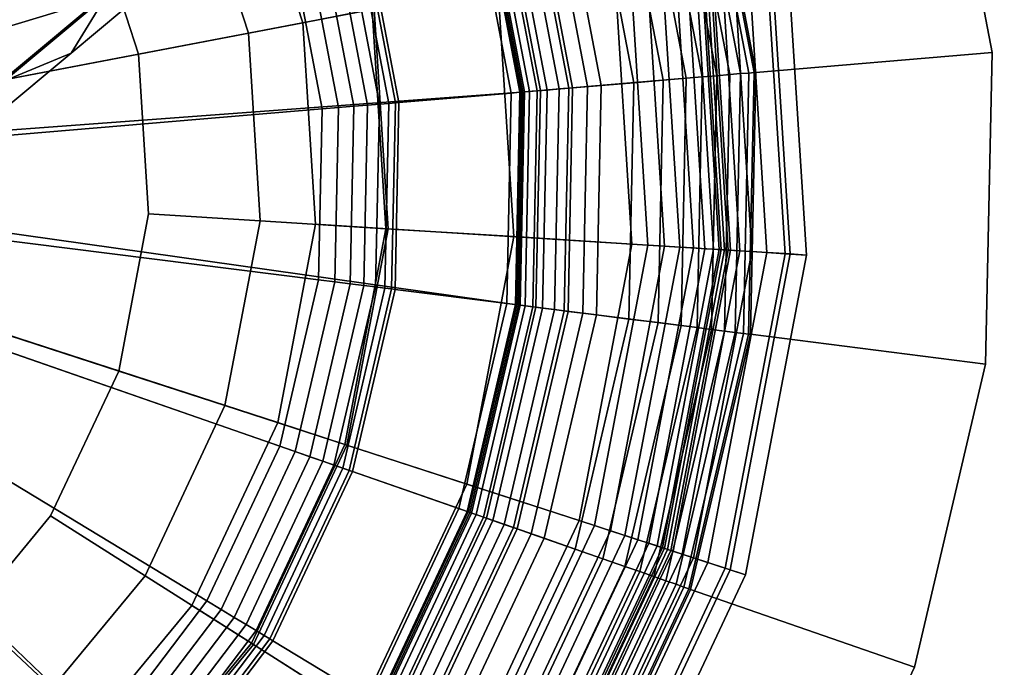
# Model space of a CAD drawing. Extents: x -43.1 to 43.1, y -41.3 to 41.3.
# Tile 72 of 256: x -26 to -25.074, y -20.969 to -20.36. Entities that reach past the tile are written whole.
import ezdxf

# ---------------------------------------------------------------- set-up
doc = ezdxf.new("R2010")
doc.units = 0
for name, color, linetype in [('CABLE.1', 18, 'CONTINUOUS'), ('LAMP', 7, 'CONTINUOUS'), ('LAMP_SUPPORT', 18, 'CONTINUOUS'), ('METAL_BASE', 254, 'CONTINUOUS')]:
    doc.layers.add(name, color=color, linetype=linetype)

msp = doc.modelspace()

# ---------------------------------------------------------------- linework, layer by layer
at = {"layer": 'CABLE.1'}
for points in [[(-25.65, -20.0404, 14.0181), (-25.711, -19.9905, 14.0022), (-26.1502, -20.3572, 14.6518), (-26.0868, -20.4051, 14.6641)], [(-25.5033, -19.9891, 14.1747), (-25.5301, -20.0396, 14.1177), (-25.9515, -20.3914, 14.741), (-25.9159, -20.3335, 14.785)], [(-25.5838, -20.0584, 14.0604), (-25.65, -20.0404, 14.0181), (-26.0868, -20.4051, 14.6641), (-26.0141, -20.4176, 14.6967)], [(-25.5301, -20.0396, 14.1177), (-25.5838, -20.0584, 14.0604), (-26.0141, -20.4176, 14.6967), (-25.9515, -20.3914, 14.741)], [(-26.0174, -20.1411, 14.816), (-25.9539, -20.189, 14.8283), (-26.2186, -20.4096, 15.4965), (-26.2842, -20.3635, 15.4895)], [(-25.9539, -20.189, 14.8283), (-25.9168, -20.2594, 14.8169), (-26.1835, -20.4817, 15.4901), (-26.2186, -20.4096, 15.4965)], [(-25.9168, -20.2594, 14.8169), (-25.9159, -20.3335, 14.785), (-26.1881, -20.5604, 15.472), (-26.1835, -20.4817, 15.4901)], [(-25.9159, -20.3335, 14.785), (-25.9515, -20.3914, 14.741), (-26.2313, -20.6246, 15.4472), (-26.1881, -20.5604, 15.472)], [(-25.9515, -20.3914, 14.741), (-26.0141, -20.4176, 14.6967), (-26.3015, -20.6571, 15.4221), (-26.2313, -20.6246, 15.4472)]]:
    msp.add_3dface(points, dxfattribs=at)
at = {"layer": 'LAMP'}
for points in [[(-26.0325, -19.892, 22.1433), (-26.1989, -19.8006, 22.1433), (-26.4775, -20.5049, 22.1433), (-25.894, -20.0219, 22.1433)], [(-25.7923, -20.1822, 22.1433), (-25.894, -20.0219, 22.1433), (-26.4775, -20.5049, 22.1433), (-25.7335, -20.3628, 22.1433)], [(-25.9345, -20.2492, 25.2735), (-25.888, -20.3923, 25.2735), (-26.4775, -20.5049, 25.2735), (-26.0152, -20.1222, 25.2735)], [(-25.7322, -20.1539, 25.1939), (-25.6683, -20.3503, 25.1939), (-25.7847, -20.3725, 25.2522), (-25.8394, -20.2044, 25.2522)], [(-25.7923, -20.1822, 22.1433), (-25.7335, -20.3628, 22.1433), (-25.6662, -20.3499, 22.6428), (-25.7302, -20.153, 22.6428)], [(-25.8394, -20.2044, 25.2522), (-25.7847, -20.3725, 25.2522), (-25.888, -20.3923, 25.2735), (-25.9345, -20.2492, 25.2735)], [(-25.2987, -20.2797, 24.3843), (-25.2797, -20.5799, 24.3843), (-25.2597, -20.5812, 24.6401), (-25.279, -20.2759, 24.6401)], [(-25.279, -20.2759, 24.6401), (-25.2597, -20.5812, 24.6401), (-25.2749, -20.5802, 24.7579), (-25.294, -20.2788, 24.7579)], [(-25.294, -20.2788, 24.7579), (-25.2749, -20.5802, 24.7579), (-25.3334, -20.5765, 24.8806), (-25.3515, -20.2898, 24.8806)], [(-25.3295, -20.2856, 23.7996), (-25.311, -20.578, 23.7996), (-25.2968, -20.5788, 24.0998), (-25.3155, -20.2829, 24.0998)], [(-25.3155, -20.2829, 24.0998), (-25.2968, -20.5788, 24.0998), (-25.2797, -20.5799, 24.3843), (-25.2987, -20.2797, 24.3843)], [(-25.3515, -20.2898, 24.8806), (-25.3334, -20.5765, 24.8806), (-25.4239, -20.5709, 24.9998), (-25.4406, -20.3068, 24.9998)], [(-25.3836, -20.2959, 22.6486), (-25.366, -20.5745, 22.6486), (-25.3553, -20.5752, 22.6586), (-25.3731, -20.2939, 22.6586)], [(-25.3731, -20.2939, 22.6586), (-25.3553, -20.5752, 22.6586), (-25.3471, -20.5757, 22.6707), (-25.365, -20.2923, 22.6707)], [(-25.365, -20.2923, 22.6707), (-25.3471, -20.5757, 22.6707), (-25.3418, -20.576, 22.6845), (-25.3598, -20.2914, 22.6845)], [(-25.3598, -20.2914, 22.6845), (-25.3418, -20.576, 22.6845), (-25.3399, -20.5761, 22.6997), (-25.3579, -20.291, 22.6997)], [(-25.3579, -20.291, 22.6997), (-25.3399, -20.5761, 22.6997), (-25.3368, -20.5763, 22.9337), (-25.3549, -20.2904, 22.9337)], [(-25.3549, -20.2904, 22.9337), (-25.3368, -20.5763, 22.9337), (-25.331, -20.5767, 23.2036), (-25.3492, -20.2893, 23.2036)], [(-25.3492, -20.2893, 23.2036), (-25.331, -20.5767, 23.2036), (-25.3224, -20.5772, 23.4966), (-25.3407, -20.2877, 23.4966)], [(-25.3407, -20.2877, 23.4966), (-25.3224, -20.5772, 23.4966), (-25.311, -20.578, 23.7996), (-25.3295, -20.2856, 23.7996)], [(-25.6662, -20.3499, 22.6428), (-25.6531, -20.5565, 22.6428), (-25.4088, -20.5718, 22.6352), (-25.4257, -20.3039, 22.6352)], [(-25.4257, -20.3039, 22.6352), (-25.4088, -20.5718, 22.6352), (-25.3932, -20.5728, 22.6365), (-25.4103, -20.301, 22.6365)], [(-25.4103, -20.301, 22.6365), (-25.3932, -20.5728, 22.6365), (-25.3788, -20.5737, 22.6411), (-25.3962, -20.2983, 22.6411)], [(-25.3962, -20.2983, 22.6411), (-25.3788, -20.5737, 22.6411), (-25.366, -20.5745, 22.6486), (-25.3836, -20.2959, 22.6486)], [(-25.4406, -20.3068, 24.9998), (-25.4239, -20.5709, 24.9998), (-25.535, -20.5639, 25.107), (-25.5499, -20.3277, 25.107)], [(-25.5499, -20.3277, 25.107), (-25.535, -20.5639, 25.107), (-25.6553, -20.5564, 25.1939), (-25.6683, -20.3503, 25.1939)], [(-25.7335, -20.3628, 22.1433), (-25.7216, -20.5522, 22.1433), (-25.6531, -20.5565, 22.6428), (-25.6662, -20.3499, 22.6428)], [(-25.6683, -20.3503, 25.1939), (-25.6553, -20.5564, 25.1939), (-25.7736, -20.549, 25.2522), (-25.7847, -20.3725, 25.2522)], [(-25.7216, -20.5522, 22.1433), (-25.7335, -20.3628, 22.1433), (-26.4775, -20.5049, 22.1433), (-25.7571, -20.7387, 22.1433)], [(-25.7847, -20.3725, 25.2522), (-25.7736, -20.549, 25.2522), (-25.8785, -20.5424, 25.2735), (-25.888, -20.3923, 25.2735)], [(-25.8785, -20.5424, 25.2735), (-25.9066, -20.6902, 25.2735), (-26.4775, -20.5049, 25.2735), (-25.888, -20.3923, 25.2735)], [(-26.1124, -21.1685, 22.1434), (-25.9589, -21.0569, 22.1434), (-26.4775, -20.5049, 22.1433), (-26.2889, -21.2385, 22.1433)], [(-25.9707, -20.8264, 25.2735), (-26.0665, -20.9423, 25.2735), (-26.4775, -20.5049, 25.2735), (-25.9066, -20.6902, 25.2735)], [(-25.8379, -20.9106, 22.1434), (-25.7571, -20.7387, 22.1433), (-26.4775, -20.5049, 22.1433), (-25.9589, -21.0569, 22.1434)], [(-25.7736, -20.549, 25.2522), (-25.8067, -20.7227, 25.2522), (-25.9066, -20.6902, 25.2735), (-25.8785, -20.5424, 25.2735)], [(-25.6553, -20.5564, 25.1939), (-25.6939, -20.7593, 25.1939), (-25.8067, -20.7227, 25.2522), (-25.7736, -20.549, 25.2522)], [(-25.7216, -20.5522, 22.1433), (-25.7571, -20.7387, 22.1433), (-25.6919, -20.7599, 22.6428), (-25.6531, -20.5565, 22.6428)], [(-25.535, -20.5639, 25.107), (-25.5792, -20.7965, 25.107), (-25.6939, -20.7593, 25.1939), (-25.6553, -20.5564, 25.1939)], [(-25.6531, -20.5565, 22.6428), (-25.6919, -20.7599, 22.6428), (-25.459, -20.8355, 22.6352), (-25.4088, -20.5718, 22.6352)], [(-25.4239, -20.5709, 24.9998), (-25.4734, -20.8308, 24.9998), (-25.5792, -20.7965, 25.107), (-25.535, -20.5639, 25.107)], [(-25.3334, -20.5765, 24.8806), (-25.3872, -20.8588, 24.8806), (-25.4734, -20.8308, 24.9998), (-25.4239, -20.5709, 24.9998)], [(-25.4088, -20.5718, 22.6352), (-25.459, -20.8355, 22.6352), (-25.4441, -20.8403, 22.6365), (-25.3932, -20.5728, 22.6365)], [(-25.3932, -20.5728, 22.6365), (-25.4441, -20.8403, 22.6365), (-25.4304, -20.8448, 22.6411), (-25.3788, -20.5737, 22.6411)], [(-25.3788, -20.5737, 22.6411), (-25.4304, -20.8448, 22.6411), (-25.4182, -20.8487, 22.6486), (-25.366, -20.5745, 22.6486)], [(-25.366, -20.5745, 22.6486), (-25.4182, -20.8487, 22.6486), (-25.408, -20.8521, 22.6586), (-25.3553, -20.5752, 22.6586)], [(-25.3553, -20.5752, 22.6586), (-25.408, -20.8521, 22.6586), (-25.4002, -20.8546, 22.6707), (-25.3471, -20.5757, 22.6707)], [(-25.3471, -20.5757, 22.6707), (-25.4002, -20.8546, 22.6707), (-25.3952, -20.8562, 22.6845), (-25.3418, -20.576, 22.6845)], [(-25.3418, -20.576, 22.6845), (-25.3952, -20.8562, 22.6845), (-25.3933, -20.8568, 22.6997), (-25.3399, -20.5761, 22.6997)], [(-25.3399, -20.5761, 22.6997), (-25.3933, -20.8568, 22.6997), (-25.3904, -20.8578, 22.9337), (-25.3368, -20.5763, 22.9337)], [(-25.3368, -20.5763, 22.9337), (-25.3904, -20.8578, 22.9337), (-25.3849, -20.8596, 23.2036), (-25.331, -20.5767, 23.2036)], [(-25.2749, -20.5802, 24.7579), (-25.3314, -20.8769, 24.7579), (-25.3872, -20.8588, 24.8806), (-25.3334, -20.5765, 24.8806)], [(-25.331, -20.5767, 23.2036), (-25.3849, -20.8596, 23.2036), (-25.3767, -20.8622, 23.4966), (-25.3224, -20.5772, 23.4966)], [(-25.3224, -20.5772, 23.4966), (-25.3767, -20.8622, 23.4966), (-25.3658, -20.8658, 23.7996), (-25.311, -20.578, 23.7996)], [(-25.311, -20.578, 23.7996), (-25.3658, -20.8658, 23.7996), (-25.3523, -20.8702, 24.0998), (-25.2968, -20.5788, 24.0998)], [(-25.2968, -20.5788, 24.0998), (-25.3523, -20.8702, 24.0998), (-25.336, -20.8755, 24.3843), (-25.2797, -20.5799, 24.3843)], [(-25.2797, -20.5799, 24.3843), (-25.336, -20.8755, 24.3843), (-25.3169, -20.8816, 24.6401), (-25.2597, -20.5812, 24.6401)], [(-25.2597, -20.5812, 24.6401), (-25.3169, -20.8816, 24.6401), (-25.3314, -20.8769, 24.7579), (-25.2749, -20.5802, 24.7579)], [(-25.8067, -20.7227, 25.2522), (-25.8819, -20.8826, 25.2522), (-25.9707, -20.8264, 25.2735), (-25.9066, -20.6902, 25.2735)], [(-25.6939, -20.7593, 25.1939), (-25.7818, -20.9461, 25.1939), (-25.8819, -20.8826, 25.2522), (-25.8067, -20.7227, 25.2522)], [(-25.7571, -20.7387, 22.1433), (-25.8379, -20.9106, 22.1434), (-25.78, -20.9473, 22.6428), (-25.6919, -20.7599, 22.6428)], [(-25.5792, -20.7965, 25.107), (-25.68, -21.0107, 25.107), (-25.7818, -20.9461, 25.1939), (-25.6939, -20.7593, 25.1939)], [(-25.6919, -20.7599, 22.6428), (-25.78, -20.9473, 22.6428), (-25.5732, -21.0784, 22.6352), (-25.459, -20.8355, 22.6352)], [(-25.4734, -20.8308, 24.9998), (-25.586, -21.0703, 24.9998), (-25.68, -21.0107, 25.107), (-25.5792, -20.7965, 25.107)], [(-25.8819, -20.8826, 25.2522), (-25.9946, -21.0189, 25.2522), (-26.0665, -20.9423, 25.2735), (-25.9707, -20.8264, 25.2735)], [(-25.3872, -20.8588, 24.8806), (-25.5095, -21.1189, 24.8806), (-25.586, -21.0703, 24.9998), (-25.4734, -20.8308, 24.9998)], [(-25.459, -20.8355, 22.6352), (-25.5732, -21.0784, 22.6352), (-25.56, -21.0868, 22.6365), (-25.4441, -20.8403, 22.6365)], [(-25.4441, -20.8403, 22.6365), (-25.56, -21.0868, 22.6365), (-25.5478, -21.0945, 22.6411), (-25.4304, -20.8448, 22.6411)], [(-25.4304, -20.8448, 22.6411), (-25.5478, -21.0945, 22.6411), (-25.537, -21.1014, 22.6486), (-25.4182, -20.8487, 22.6486)], [(-25.4182, -20.8487, 22.6486), (-25.537, -21.1014, 22.6486), (-25.528, -21.1071, 22.6586), (-25.408, -20.8521, 22.6586)], [(-25.408, -20.8521, 22.6586), (-25.528, -21.1071, 22.6586), (-25.521, -21.1115, 22.6707), (-25.4002, -20.8546, 22.6707)], [(-25.4002, -20.8546, 22.6707), (-25.521, -21.1115, 22.6707), (-25.5166, -21.1144, 22.6845), (-25.3952, -20.8562, 22.6845)], [(-25.3952, -20.8562, 22.6845), (-25.5166, -21.1144, 22.6845), (-25.5149, -21.1154, 22.6997), (-25.3933, -20.8568, 22.6997)], [(-25.3933, -20.8568, 22.6997), (-25.5149, -21.1154, 22.6997), (-25.5123, -21.117, 22.9337), (-25.3904, -20.8578, 22.9337)], [(-25.3904, -20.8578, 22.9337), (-25.5123, -21.117, 22.9337), (-25.5074, -21.1202, 23.2036), (-25.3849, -20.8596, 23.2036)], [(-25.3314, -20.8769, 24.7579), (-25.4599, -21.1503, 24.7579), (-25.5095, -21.1189, 24.8806), (-25.3872, -20.8588, 24.8806)], [(-25.3849, -20.8596, 23.2036), (-25.5074, -21.1202, 23.2036), (-25.5001, -21.1248, 23.4966), (-25.3767, -20.8622, 23.4966)], [(-25.3767, -20.8622, 23.4966), (-25.5001, -21.1248, 23.4966), (-25.4905, -21.1309, 23.7996), (-25.3658, -20.8658, 23.7996)], [(-25.3658, -20.8658, 23.7996), (-25.4905, -21.1309, 23.7996), (-25.4785, -21.1385, 24.0998), (-25.3523, -20.8702, 24.0998)], [(-25.3523, -20.8702, 24.0998), (-25.4785, -21.1385, 24.0998), (-25.464, -21.1477, 24.3843), (-25.336, -20.8755, 24.3843)], [(-25.336, -20.8755, 24.3843), (-25.464, -21.1477, 24.3843), (-25.4471, -21.1584, 24.6401), (-25.3169, -20.8816, 24.6401)], [(-25.3169, -20.8816, 24.6401), (-25.4471, -21.1584, 24.6401), (-25.4599, -21.1503, 24.7579), (-25.3314, -20.8769, 24.7579)], [(-25.7818, -20.9461, 25.1939), (-25.9134, -21.1053, 25.1939), (-25.9946, -21.0189, 25.2522), (-25.8819, -20.8826, 25.2522)], [(-25.8379, -20.9106, 22.1434), (-25.9589, -21.0569, 22.1434), (-25.9119, -21.1068, 22.6428), (-25.78, -20.9473, 22.6428)], [(-25.9946, -21.0189, 25.2522), (-26.1376, -21.1229, 25.2522), (-26.1882, -21.0308, 25.2735), (-26.0665, -20.9423, 25.2735)], [(-25.68, -21.0107, 25.107), (-25.8308, -21.1932, 25.107), (-25.9134, -21.1053, 25.1939), (-25.7818, -20.9461, 25.1939)], [(-25.78, -20.9473, 22.6428), (-25.9119, -21.1068, 22.6428), (-25.7442, -21.2853, 22.6352), (-25.5732, -21.0784, 22.6352)]]:
    msp.add_3dface(points, dxfattribs=at)
at = {"layer": 'LAMP_SUPPORT'}
for points in [[(-26.4803, -20.4845, 21.5662), (-26.074, -19.6432, 21.5662), (-25.903, -19.7467, 21.5662), (-25.7572, -19.8835, 21.5662)], [(-26.4599, -20.4969, 21.5662), (-26.4803, -20.4845, 21.5662), (-25.7572, -19.8835, 21.5662), (-25.6431, -20.0476, 21.5662)], [(-26.4599, -20.4969, 21.5662), (-25.6431, -20.0476, 21.5662), (-25.5656, -20.2318, 21.5662), (-25.5281, -20.4281, 21.5662)], [(-25.7454, -20.2862, 17.7827), (-25.8077, -20.1381, 17.7827), (-26.118, -20.3088, 17.7827), (-26.0844, -20.3886, 17.7827)], [(-25.3217, -20.4107, 18.9601), (-25.3673, -20.1719, 18.9601), (-25.3771, -20.1748, 18.9499), (-25.3318, -20.4116, 18.9499)], [(-25.3318, -20.4116, 22.5162), (-25.3771, -20.1748, 22.5162), (-25.3673, -20.1719, 22.5061), (-25.3217, -20.4107, 22.5061)], [(-25.314, -20.4101, 18.9723), (-25.3599, -20.1696, 18.9723), (-25.3673, -20.1719, 18.9601), (-25.3217, -20.4107, 18.9601)], [(-25.3217, -20.4107, 22.5061), (-25.3673, -20.1719, 22.5061), (-25.3599, -20.1696, 22.4939), (-25.314, -20.4101, 22.4939)], [(-25.309, -20.4097, 18.9861), (-25.3552, -20.1682, 18.9861), (-25.3599, -20.1696, 18.9723), (-25.314, -20.4101, 18.9723)], [(-25.314, -20.4101, 22.4939), (-25.3599, -20.1696, 22.4939), (-25.3552, -20.1682, 22.48), (-25.309, -20.4097, 22.48)], [(-25.3073, -20.4095, 19.0011), (-25.3535, -20.1677, 19.0011), (-25.3552, -20.1682, 18.9861), (-25.309, -20.4097, 18.9861)], [(-25.309, -20.4097, 22.48), (-25.3552, -20.1682, 22.48), (-25.3535, -20.1677, 22.465), (-25.3073, -20.4095, 22.465)], [(-25.3073, -20.4095, 22.465), (-25.3535, -20.1677, 22.465), (-25.3535, -20.1677, 19.0011), (-25.3073, -20.4095, 19.0011)], [(-25.3578, -20.4138, 18.9372), (-25.402, -20.1824, 18.9372), (-25.4164, -20.1867, 18.9354), (-25.3728, -20.415, 18.9354)], [(-25.3728, -20.415, 22.5307), (-25.4164, -20.1867, 22.5307), (-25.402, -20.1824, 22.5289), (-25.3578, -20.4138, 22.5289)], [(-25.344, -20.4126, 18.9421), (-25.3887, -20.1784, 18.9421), (-25.402, -20.1824, 18.9372), (-25.3578, -20.4138, 18.9372)], [(-25.3578, -20.4138, 22.5289), (-25.402, -20.1824, 22.5289), (-25.3887, -20.1784, 22.524), (-25.344, -20.4126, 22.524)], [(-25.3318, -20.4116, 18.9499), (-25.3771, -20.1748, 18.9499), (-25.3887, -20.1784, 18.9421), (-25.344, -20.4126, 18.9421)], [(-25.344, -20.4126, 22.524), (-25.3887, -20.1784, 22.524), (-25.3771, -20.1748, 22.5162), (-25.3318, -20.4116, 22.5162)], [(-25.4657, -20.4229, 22.5307), (-25.5056, -20.2137, 22.5307), (-25.4164, -20.1867, 22.5307), (-25.3728, -20.415, 22.5307)], [(-25.3728, -20.415, 18.9354), (-25.4164, -20.1867, 18.9354), (-25.4374, -20.1931, 18.9338), (-25.3946, -20.4169, 18.9338)], [(-25.4221, -20.4192, 18.929), (-25.4637, -20.201, 18.929), (-25.4933, -20.2099, 18.9214), (-25.4528, -20.4218, 18.9214)], [(-25.3946, -20.4169, 18.9338), (-25.4374, -20.1931, 18.9338), (-25.4637, -20.201, 18.929), (-25.4221, -20.4192, 18.929)], [(-25.4528, -20.4218, 18.9214), (-25.4933, -20.2099, 18.9214), (-25.5225, -20.2188, 18.9114), (-25.4833, -20.4244, 18.9114)], [(-25.4833, -20.4244, 18.9114), (-25.5225, -20.2188, 18.9114), (-25.5481, -20.2265, 18.8993), (-25.5099, -20.4266, 18.8993)], [(-25.4923, -20.4251, 22.5245), (-25.5313, -20.2214, 22.5245), (-25.519, -20.2177, 22.5291), (-25.4796, -20.424, 22.5291)], [(-25.4796, -20.424, 22.5291), (-25.519, -20.2177, 22.5291), (-25.5056, -20.2137, 22.5307), (-25.4657, -20.4229, 22.5307)], [(-25.5099, -20.4266, 18.8993), (-25.5481, -20.2265, 18.8993), (-25.5667, -20.2321, 18.8854), (-25.5292, -20.4282, 18.8854)], [(-25.5248, -20.4279, 22.4838), (-25.5624, -20.2309, 22.4838), (-25.558, -20.2295, 22.4966), (-25.5202, -20.4275, 22.4966)], [(-25.5202, -20.4275, 22.4966), (-25.558, -20.2295, 22.4966), (-25.5511, -20.2274, 22.5079), (-25.513, -20.4269, 22.5079)], [(-25.513, -20.4269, 22.5079), (-25.5511, -20.2274, 22.5079), (-25.5421, -20.2247, 22.5173), (-25.5036, -20.4261, 22.5173)], [(-25.5036, -20.4261, 22.5173), (-25.5421, -20.2247, 22.5173), (-25.5313, -20.2214, 22.5245), (-25.4923, -20.4251, 22.5245)], [(-25.5375, -20.4289, 18.8701), (-25.5746, -20.2345, 18.8701), (-25.6761, -20.2652, 17.848), (-25.6431, -20.4378, 17.848)], [(-25.5292, -20.4282, 18.8854), (-25.5667, -20.2321, 18.8854), (-25.5746, -20.2345, 18.8701), (-25.5375, -20.4289, 18.8701)], [(-25.5281, -20.4281, 21.5662), (-25.5656, -20.2318, 21.5662), (-25.564, -20.2313, 22.4698), (-25.5264, -20.428, 22.4698)], [(-25.5264, -20.428, 22.4698), (-25.564, -20.2313, 22.4698), (-25.5624, -20.2309, 22.4838), (-25.5248, -20.4279, 22.4838)], [(-25.6464, -20.4381, 17.8327), (-25.6792, -20.2661, 17.8327), (-25.6852, -20.268, 17.8188), (-25.6526, -20.4386, 17.8188)], [(-25.6431, -20.4378, 17.848), (-25.6761, -20.2652, 17.848), (-25.6792, -20.2661, 17.8327), (-25.6464, -20.4381, 17.8327)], [(-25.6725, -20.4403, 17.7967), (-25.7043, -20.2737, 17.7967), (-25.7167, -20.2775, 17.7891), (-25.6854, -20.4414, 17.7891)], [(-25.6614, -20.4394, 17.8067), (-25.6937, -20.2705, 17.8067), (-25.7043, -20.2737, 17.7967), (-25.6725, -20.4403, 17.7967)], [(-25.6526, -20.4386, 17.8188), (-25.6852, -20.268, 17.8188), (-25.6937, -20.2705, 17.8067), (-25.6614, -20.4394, 17.8067)], [(-25.6998, -20.4426, 17.7843), (-25.7306, -20.2817, 17.7843), (-25.7454, -20.2862, 17.7827), (-25.7153, -20.4439, 17.7827)], [(-25.6854, -20.4414, 17.7891), (-25.7167, -20.2775, 17.7891), (-25.7306, -20.2817, 17.7843), (-25.6998, -20.4426, 17.7843)], [(-25.7153, -20.4439, 17.7827), (-25.7454, -20.2862, 17.7827), (-26.0844, -20.3886, 17.7827), (-26.0682, -20.4736, 17.7827)], [(-25.4701, -20.6358, 22.5307), (-25.4657, -20.4229, 22.5307), (-25.3728, -20.415, 22.5307), (-25.3776, -20.6475, 22.5307)], [(-25.3776, -20.6475, 18.9354), (-25.3728, -20.415, 18.9354), (-25.3946, -20.4169, 18.9338), (-25.3993, -20.6447, 18.9338)], [(-25.3626, -20.6493, 18.9372), (-25.3578, -20.4138, 18.9372), (-25.3728, -20.415, 18.9354), (-25.3776, -20.6475, 18.9354)], [(-25.3776, -20.6475, 22.5307), (-25.3728, -20.415, 22.5307), (-25.3578, -20.4138, 22.5289), (-25.3626, -20.6493, 22.5289)], [(-25.3489, -20.6511, 18.9421), (-25.344, -20.4126, 18.9421), (-25.3578, -20.4138, 18.9372), (-25.3626, -20.6493, 18.9372)], [(-25.3626, -20.6493, 22.5289), (-25.3578, -20.4138, 22.5289), (-25.344, -20.4126, 22.524), (-25.3489, -20.6511, 22.524)], [(-25.3368, -20.6526, 18.9499), (-25.3318, -20.4116, 18.9499), (-25.344, -20.4126, 18.9421), (-25.3489, -20.6511, 18.9421)], [(-25.3489, -20.6511, 22.524), (-25.344, -20.4126, 22.524), (-25.3318, -20.4116, 22.5162), (-25.3368, -20.6526, 22.5162)], [(-25.3267, -20.6539, 18.9601), (-25.3217, -20.4107, 18.9601), (-25.3318, -20.4116, 18.9499), (-25.3368, -20.6526, 18.9499)], [(-25.3368, -20.6526, 22.5162), (-25.3318, -20.4116, 22.5162), (-25.3217, -20.4107, 22.5061), (-25.3267, -20.6539, 22.5061)], [(-25.319, -20.6548, 18.9723), (-25.314, -20.4101, 18.9723), (-25.3217, -20.4107, 18.9601), (-25.3267, -20.6539, 18.9601)], [(-25.3267, -20.6539, 22.5061), (-25.3217, -20.4107, 22.5061), (-25.314, -20.4101, 22.4939), (-25.319, -20.6548, 22.4939)], [(-25.3141, -20.6555, 18.9861), (-25.309, -20.4097, 18.9861), (-25.314, -20.4101, 18.9723), (-25.319, -20.6548, 18.9723)], [(-25.319, -20.6548, 22.4939), (-25.314, -20.4101, 22.4939), (-25.309, -20.4097, 22.48), (-25.3141, -20.6555, 22.48)], [(-25.3124, -20.6557, 19.0011), (-25.3073, -20.4095, 19.0011), (-25.309, -20.4097, 18.9861), (-25.3141, -20.6555, 18.9861)], [(-25.3141, -20.6555, 22.48), (-25.309, -20.4097, 22.48), (-25.3073, -20.4095, 22.465), (-25.3124, -20.6557, 22.465)], [(-25.3124, -20.6557, 22.465), (-25.3073, -20.4095, 22.465), (-25.3073, -20.4095, 19.0011), (-25.3124, -20.6557, 19.0011)], [(-25.4966, -20.6325, 22.5245), (-25.4923, -20.4251, 22.5245), (-25.4796, -20.424, 22.5291), (-25.4839, -20.6341, 22.5291)], [(-25.4572, -20.6374, 18.9214), (-25.4528, -20.4218, 18.9214), (-25.4833, -20.4244, 18.9114), (-25.4876, -20.6336, 18.9114)], [(-25.4839, -20.6341, 22.5291), (-25.4796, -20.424, 22.5291), (-25.4657, -20.4229, 22.5307), (-25.4701, -20.6358, 22.5307)], [(-25.4266, -20.6413, 18.929), (-25.4221, -20.4192, 18.929), (-25.4528, -20.4218, 18.9214), (-25.4572, -20.6374, 18.9214)], [(-25.3993, -20.6447, 18.9338), (-25.3946, -20.4169, 18.9338), (-25.4221, -20.4192, 18.929), (-25.4266, -20.6413, 18.929)], [(-26.4599, -20.4969, 21.5662), (-25.5281, -20.4281, 21.5662), (-25.5322, -20.628, 21.5662)], [(-25.5416, -20.6268, 18.8701), (-25.5375, -20.4289, 18.8701), (-25.6431, -20.4378, 17.848), (-25.6467, -20.6135, 17.848)], [(-25.5333, -20.6278, 18.8854), (-25.5292, -20.4282, 18.8854), (-25.5375, -20.4289, 18.8701), (-25.5416, -20.6268, 18.8701)], [(-25.5141, -20.6302, 18.8993), (-25.5099, -20.4266, 18.8993), (-25.5292, -20.4282, 18.8854), (-25.5333, -20.6278, 18.8854)], [(-25.5322, -20.628, 21.5662), (-25.5281, -20.4281, 21.5662), (-25.5264, -20.428, 22.4698), (-25.5306, -20.6282, 22.4698)], [(-25.5306, -20.6282, 22.4698), (-25.5264, -20.428, 22.4698), (-25.5248, -20.4279, 22.4838), (-25.5289, -20.6284, 22.4838)], [(-25.5289, -20.6284, 22.4838), (-25.5248, -20.4279, 22.4838), (-25.5202, -20.4275, 22.4966), (-25.5244, -20.629, 22.4966)], [(-25.5244, -20.629, 22.4966), (-25.5202, -20.4275, 22.4966), (-25.513, -20.4269, 22.5079), (-25.5172, -20.6299, 22.5079)], [(-25.5172, -20.6299, 22.5079), (-25.513, -20.4269, 22.5079), (-25.5036, -20.4261, 22.5173), (-25.5079, -20.631, 22.5173)], [(-25.4876, -20.6336, 18.9114), (-25.4833, -20.4244, 18.9114), (-25.5099, -20.4266, 18.8993), (-25.5141, -20.6302, 18.8993)], [(-25.5079, -20.631, 22.5173), (-25.5036, -20.4261, 22.5173), (-25.4923, -20.4251, 22.5245), (-25.4966, -20.6325, 22.5245)], [(-25.7032, -20.6064, 17.7843), (-25.6998, -20.4426, 17.7843), (-25.7153, -20.4439, 17.7827), (-25.7186, -20.6045, 17.7827)], [(-25.6889, -20.6082, 17.7891), (-25.6854, -20.4414, 17.7891), (-25.6998, -20.4426, 17.7843), (-25.7032, -20.6064, 17.7843)], [(-25.676, -20.6098, 17.7967), (-25.6725, -20.4403, 17.7967), (-25.6854, -20.4414, 17.7891), (-25.6889, -20.6082, 17.7891)], [(-25.665, -20.6112, 17.8067), (-25.6614, -20.4394, 17.8067), (-25.6725, -20.4403, 17.7967), (-25.676, -20.6098, 17.7967)], [(-25.6562, -20.6123, 17.8188), (-25.6526, -20.4386, 17.8188), (-25.6614, -20.4394, 17.8067), (-25.665, -20.6112, 17.8067)], [(-25.65, -20.6131, 17.8327), (-25.6464, -20.4381, 17.8327), (-25.6526, -20.4386, 17.8188), (-25.6562, -20.6123, 17.8188)], [(-25.6467, -20.6135, 17.848), (-25.6431, -20.4378, 17.848), (-25.6464, -20.4381, 17.8327), (-25.65, -20.6131, 17.8327)], [(-25.7186, -20.6045, 17.7827), (-25.7153, -20.4439, 17.7827), (-26.0682, -20.4736, 17.7827), (-26.07, -20.5602, 17.7827)], [(-26.4582, -20.5162, 21.5662), (-26.4599, -20.4969, 21.5662), (-25.5322, -20.628, 21.5662), (-25.5778, -20.8226, 21.5662)], [(-26.4672, -20.528, 21.5662), (-26.4582, -20.5162, 21.5662), (-25.7837, -21.1627, 21.5662), (-25.9349, -21.2934, 21.5662)], [(-26.4582, -20.5162, 21.5662), (-25.5778, -20.8226, 21.5662), (-25.6628, -21.0035, 21.5662), (-25.7837, -21.1627, 21.5662)], [(-26.4672, -20.528, 21.5662), (-25.9349, -21.2934, 21.5662), (-26.11, -21.3897, 21.5662)], [(-25.7552, -20.7608, 17.7827), (-25.7186, -20.6045, 17.7827), (-26.07, -20.5602, 17.7827), (-26.0897, -20.6445, 17.7827)], [(-25.7406, -20.7659, 17.7843), (-25.7032, -20.6064, 17.7843), (-25.7186, -20.6045, 17.7827), (-25.7552, -20.7608, 17.7827)], [(-25.7269, -20.7707, 17.7891), (-25.6889, -20.6082, 17.7891), (-25.7032, -20.6064, 17.7843), (-25.7406, -20.7659, 17.7843)], [(-25.7147, -20.775, 17.7967), (-25.676, -20.6098, 17.7967), (-25.6889, -20.6082, 17.7891), (-25.7269, -20.7707, 17.7891)], [(-25.7042, -20.7786, 17.8067), (-25.665, -20.6112, 17.8067), (-25.676, -20.6098, 17.7967), (-25.7147, -20.775, 17.7967)], [(-25.6958, -20.7815, 17.8188), (-25.6562, -20.6123, 17.8188), (-25.665, -20.6112, 17.8067), (-25.7042, -20.7786, 17.8067)], [(-25.6899, -20.7836, 17.8327), (-25.65, -20.6131, 17.8327), (-25.6562, -20.6123, 17.8188), (-25.6958, -20.7815, 17.8188)], [(-25.6868, -20.7846, 17.848), (-25.6467, -20.6135, 17.848), (-25.65, -20.6131, 17.8327), (-25.6899, -20.7836, 17.8327)], [(-25.5867, -20.8195, 18.8701), (-25.5416, -20.6268, 18.8701), (-25.6467, -20.6135, 17.848), (-25.6868, -20.7846, 17.848)], [(-25.5788, -20.8222, 18.8854), (-25.5333, -20.6278, 18.8854), (-25.5416, -20.6268, 18.8701), (-25.5867, -20.8195, 18.8701)], [(-25.5606, -20.8286, 18.8993), (-25.5141, -20.6302, 18.8993), (-25.5333, -20.6278, 18.8854), (-25.5788, -20.8222, 18.8854)], [(-25.5778, -20.8226, 21.5662), (-25.5322, -20.628, 21.5662), (-25.5306, -20.6282, 22.4698), (-25.5762, -20.8231, 22.4698)], [(-25.5762, -20.8231, 22.4698), (-25.5306, -20.6282, 22.4698), (-25.5289, -20.6284, 22.4838), (-25.5747, -20.8237, 22.4838)], [(-25.5747, -20.8237, 22.4838), (-25.5289, -20.6284, 22.4838), (-25.5244, -20.629, 22.4966), (-25.5703, -20.8252, 22.4966)], [(-25.5703, -20.8252, 22.4966), (-25.5244, -20.629, 22.4966), (-25.5172, -20.6299, 22.5079), (-25.5635, -20.8275, 22.5079)], [(-25.5635, -20.8275, 22.5079), (-25.5172, -20.6299, 22.5079), (-25.5079, -20.631, 22.5173), (-25.5546, -20.8307, 22.5173)], [(-25.5353, -20.8374, 18.9114), (-25.4876, -20.6336, 18.9114), (-25.5141, -20.6302, 18.8993), (-25.5606, -20.8286, 18.8993)], [(-25.5546, -20.8307, 22.5173), (-25.5079, -20.631, 22.5173), (-25.4966, -20.6325, 22.5245), (-25.5439, -20.8344, 22.5245)], [(-25.5439, -20.8344, 22.5245), (-25.4966, -20.6325, 22.5245), (-25.4839, -20.6341, 22.5291), (-25.5318, -20.8386, 22.5291)], [(-25.5064, -20.8474, 18.9214), (-25.4572, -20.6374, 18.9214), (-25.4876, -20.6336, 18.9114), (-25.5353, -20.8374, 18.9114)], [(-25.5318, -20.8386, 22.5291), (-25.4839, -20.6341, 22.5291), (-25.4701, -20.6358, 22.5307), (-25.5187, -20.8432, 22.5307)], [(-25.5187, -20.8432, 22.5307), (-25.4701, -20.6358, 22.5307), (-25.3776, -20.6475, 22.5307), (-25.4306, -20.8738, 22.5307)], [(-25.4773, -20.8575, 18.929), (-25.4266, -20.6413, 18.929), (-25.4572, -20.6374, 18.9214), (-25.5064, -20.8474, 18.9214)], [(-25.8236, -20.9062, 17.7827), (-25.7552, -20.7608, 17.7827), (-26.0897, -20.6445, 17.7827), (-26.1266, -20.7228, 17.7827)], [(-25.4513, -20.8666, 18.9338), (-25.3993, -20.6447, 18.9338), (-25.4266, -20.6413, 18.929), (-25.4773, -20.8575, 18.929)], [(-25.4306, -20.8738, 18.9354), (-25.3776, -20.6475, 18.9354), (-25.3993, -20.6447, 18.9338), (-25.4513, -20.8666, 18.9338)], [(-25.4164, -20.8787, 18.9372), (-25.3626, -20.6493, 18.9372), (-25.3776, -20.6475, 18.9354), (-25.4306, -20.8738, 18.9354)], [(-25.4306, -20.8738, 22.5307), (-25.3776, -20.6475, 22.5307), (-25.3626, -20.6493, 22.5289), (-25.4164, -20.8787, 22.5289)], [(-25.4033, -20.8833, 18.9421), (-25.3489, -20.6511, 18.9421), (-25.3626, -20.6493, 18.9372), (-25.4164, -20.8787, 18.9372)], [(-25.4164, -20.8787, 22.5289), (-25.3626, -20.6493, 22.5289), (-25.3489, -20.6511, 22.524), (-25.4033, -20.8833, 22.524)], [(-25.3918, -20.8873, 18.9499), (-25.3368, -20.6526, 18.9499), (-25.3489, -20.6511, 18.9421), (-25.4033, -20.8833, 18.9421)], [(-25.4033, -20.8833, 22.524), (-25.3489, -20.6511, 22.524), (-25.3368, -20.6526, 22.5162), (-25.3918, -20.8873, 22.5162)], [(-25.3822, -20.8906, 18.9601), (-25.3267, -20.6539, 18.9601), (-25.3368, -20.6526, 18.9499), (-25.3918, -20.8873, 18.9499)], [(-25.3918, -20.8873, 22.5162), (-25.3368, -20.6526, 22.5162), (-25.3267, -20.6539, 22.5061), (-25.3822, -20.8906, 22.5061)], [(-25.3749, -20.8932, 18.9723), (-25.319, -20.6548, 18.9723), (-25.3267, -20.6539, 18.9601), (-25.3822, -20.8906, 18.9601)], [(-25.3822, -20.8906, 22.5061), (-25.3267, -20.6539, 22.5061), (-25.319, -20.6548, 22.4939), (-25.3749, -20.8932, 22.4939)], [(-25.3702, -20.8948, 18.9861), (-25.3141, -20.6555, 18.9861), (-25.319, -20.6548, 18.9723), (-25.3749, -20.8932, 18.9723)], [(-25.3749, -20.8932, 22.4939), (-25.319, -20.6548, 22.4939), (-25.3141, -20.6555, 22.48), (-25.3702, -20.8948, 22.48)], [(-25.3686, -20.8954, 19.0011), (-25.3124, -20.6557, 19.0011), (-25.3141, -20.6555, 18.9861), (-25.3702, -20.8948, 18.9861)], [(-25.3702, -20.8948, 22.48), (-25.3141, -20.6555, 22.48), (-25.3124, -20.6557, 22.465), (-25.3686, -20.8954, 22.465)], [(-25.3686, -20.8954, 22.465), (-25.3124, -20.6557, 22.465), (-25.3124, -20.6557, 19.0011), (-25.3686, -20.8954, 19.0011)], [(-25.9207, -21.0341, 17.7827), (-25.8236, -20.9062, 17.7827), (-26.1266, -20.7228, 17.7827), (-26.1789, -20.7918, 17.7827)], [(-25.8103, -20.9142, 17.7843), (-25.7406, -20.7659, 17.7843), (-25.7552, -20.7608, 17.7827), (-25.8236, -20.9062, 17.7827)], [(-25.7979, -20.9217, 17.7891), (-25.7269, -20.7707, 17.7891), (-25.7406, -20.7659, 17.7843), (-25.8103, -20.9142, 17.7843)], [(-25.7868, -20.9284, 17.7967), (-25.7147, -20.775, 17.7967), (-25.7269, -20.7707, 17.7891), (-25.7979, -20.9217, 17.7891)], [(-25.7773, -20.9342, 17.8067), (-25.7042, -20.7786, 17.8067), (-25.7147, -20.775, 17.7967), (-25.7868, -20.9284, 17.7967)], [(-25.7698, -20.9388, 17.8188), (-25.6958, -20.7815, 17.8188), (-25.7042, -20.7786, 17.8067), (-25.7773, -20.9342, 17.8067)], [(-25.7644, -20.942, 17.8327), (-25.6899, -20.7836, 17.8327), (-25.6958, -20.7815, 17.8188), (-25.7698, -20.9388, 17.8188)], [(-25.7616, -20.9437, 17.848), (-25.6868, -20.7846, 17.848), (-25.6899, -20.7836, 17.8327), (-25.7644, -20.942, 17.8327)], [(-25.6709, -20.9986, 18.8701), (-25.5867, -20.8195, 18.8701), (-25.6868, -20.7846, 17.848), (-25.7616, -20.9437, 17.848)], [(-26.0422, -21.1391, 17.7827), (-25.9207, -21.0341, 17.7827), (-26.1789, -20.7918, 17.7827), (-26.2444, -20.8484, 17.7827)], [(-25.6638, -21.0029, 18.8854), (-25.5788, -20.8222, 18.8854), (-25.5867, -20.8195, 18.8701), (-25.6709, -20.9986, 18.8701)], [(-25.6473, -21.0129, 18.8993), (-25.5606, -20.8286, 18.8993), (-25.5788, -20.8222, 18.8854), (-25.6638, -21.0029, 18.8854)], [(-25.6628, -21.0035, 21.5662), (-25.5778, -20.8226, 21.5662), (-25.5762, -20.8231, 22.4698), (-25.6614, -21.0043, 22.4698)], [(-25.6614, -21.0043, 22.4698), (-25.5762, -20.8231, 22.4698), (-25.5747, -20.8237, 22.4838), (-25.66, -21.0052, 22.4838)], [(-25.66, -21.0052, 22.4838), (-25.5747, -20.8237, 22.4838), (-25.5703, -20.8252, 22.4966), (-25.6561, -21.0075, 22.4966)], [(-25.6561, -21.0075, 22.4966), (-25.5703, -20.8252, 22.4966), (-25.5635, -20.8275, 22.5079), (-25.6499, -21.0113, 22.5079)], [(-25.6499, -21.0113, 22.5079), (-25.5635, -20.8275, 22.5079), (-25.5546, -20.8307, 22.5173), (-25.6419, -21.0162, 22.5173)], [(-25.6244, -21.0267, 18.9114), (-25.5353, -20.8374, 18.9114), (-25.5606, -20.8286, 18.8993), (-25.6473, -21.0129, 18.8993)], [(-25.6419, -21.0162, 22.5173), (-25.5546, -20.8307, 22.5173), (-25.5439, -20.8344, 22.5245), (-25.6322, -21.022, 22.5245)], [(-25.6322, -21.022, 22.5245), (-25.5439, -20.8344, 22.5245), (-25.5318, -20.8386, 22.5291), (-25.6212, -21.0287, 22.5291)], [(-25.5982, -21.0426, 18.9214), (-25.5064, -20.8474, 18.9214), (-25.5353, -20.8374, 18.9114), (-25.6244, -21.0267, 18.9114)], [(-25.6212, -21.0287, 22.5291), (-25.5318, -20.8386, 22.5291), (-25.5187, -20.8432, 22.5307), (-25.6093, -21.0359, 22.5307)], [(-25.6093, -21.0359, 22.5307), (-25.5187, -20.8432, 22.5307), (-25.4306, -20.8738, 22.5307), (-25.5295, -21.0842, 22.5307)], [(-25.5718, -21.0586, 18.929), (-25.4773, -20.8575, 18.929), (-25.5064, -20.8474, 18.9214), (-25.5982, -21.0426, 18.9214)], [(-25.5483, -21.0728, 18.9338), (-25.4513, -20.8666, 18.9338), (-25.4773, -20.8575, 18.929), (-25.5718, -21.0586, 18.929)], [(-25.5295, -21.0842, 18.9354), (-25.4306, -20.8738, 18.9354), (-25.4513, -20.8666, 18.9338), (-25.5483, -21.0728, 18.9338)], [(-25.5166, -21.092, 18.9372), (-25.4164, -20.8787, 18.9372), (-25.4306, -20.8738, 18.9354), (-25.5295, -21.0842, 18.9354)], [(-25.5295, -21.0842, 22.5307), (-25.4306, -20.8738, 22.5307), (-25.4164, -20.8787, 22.5289), (-25.5166, -21.092, 22.5289)], [(-25.5048, -21.0991, 18.9421), (-25.4033, -20.8833, 18.9421), (-25.4164, -20.8787, 18.9372), (-25.5166, -21.092, 18.9372)], [(-25.5166, -21.092, 22.5289), (-25.4164, -20.8787, 22.5289), (-25.4033, -20.8833, 22.524), (-25.5048, -21.0991, 22.524)], [(-25.4944, -21.1054, 18.9499), (-25.3918, -20.8873, 18.9499), (-25.4033, -20.8833, 18.9421), (-25.5048, -21.0991, 18.9421)], [(-25.5048, -21.0991, 22.524), (-25.4033, -20.8833, 22.524), (-25.3918, -20.8873, 22.5162), (-25.4944, -21.1054, 22.5162)], [(-25.4857, -21.1107, 18.9601), (-25.3822, -20.8906, 18.9601), (-25.3918, -20.8873, 18.9499), (-25.4944, -21.1054, 18.9499)], [(-25.4944, -21.1054, 22.5162), (-25.3918, -20.8873, 22.5162), (-25.3822, -20.8906, 22.5061), (-25.4857, -21.1107, 22.5061)], [(-25.479, -21.1147, 18.9723), (-25.3749, -20.8932, 18.9723), (-25.3822, -20.8906, 18.9601), (-25.4857, -21.1107, 18.9601)], [(-25.4857, -21.1107, 22.5061), (-25.3822, -20.8906, 22.5061), (-25.3749, -20.8932, 22.4939), (-25.479, -21.1147, 22.4939)], [(-25.4748, -21.1173, 18.9861), (-25.3702, -20.8948, 18.9861), (-25.3749, -20.8932, 18.9723), (-25.479, -21.1147, 18.9723)], [(-25.479, -21.1147, 22.4939), (-25.3749, -20.8932, 22.4939), (-25.3702, -20.8948, 22.48), (-25.4748, -21.1173, 22.48)], [(-25.4733, -21.1182, 19.0011), (-25.3686, -20.8954, 19.0011), (-25.3702, -20.8948, 18.9861), (-25.4748, -21.1173, 18.9861)], [(-25.4748, -21.1173, 22.48), (-25.3702, -20.8948, 22.48), (-25.3686, -20.8954, 22.465), (-25.4733, -21.1182, 22.465)], [(-25.4733, -21.1182, 22.465), (-25.3686, -20.8954, 22.465), (-25.3686, -20.8954, 19.0011), (-25.4733, -21.1182, 19.0011)], [(-25.9093, -21.0448, 17.7843), (-25.8103, -20.9142, 17.7843), (-25.8236, -20.9062, 17.7827), (-25.9207, -21.0341, 17.7827)], [(-25.8988, -21.0547, 17.7891), (-25.7979, -20.9217, 17.7891), (-25.8103, -20.9142, 17.7843), (-25.9093, -21.0448, 17.7843)], [(-25.8893, -21.0635, 17.7967), (-25.7868, -20.9284, 17.7967), (-25.7979, -20.9217, 17.7891), (-25.8988, -21.0547, 17.7891)], [(-25.8812, -21.0711, 17.8067), (-25.7773, -20.9342, 17.8067), (-25.7868, -20.9284, 17.7967), (-25.8893, -21.0635, 17.7967)], [(-25.8748, -21.0772, 17.8188), (-25.7698, -20.9388, 17.8188), (-25.7773, -20.9342, 17.8067), (-25.8812, -21.0711, 17.8067)], [(-25.8702, -21.0815, 17.8327), (-25.7644, -20.942, 17.8327), (-25.7698, -20.9388, 17.8188), (-25.8748, -21.0772, 17.8188)], [(-25.8678, -21.0837, 17.848), (-25.7616, -20.9437, 17.848), (-25.7644, -20.942, 17.8327), (-25.8702, -21.0815, 17.8327)], [(-25.7905, -21.1562, 18.8701), (-25.6709, -20.9986, 18.8701), (-25.7616, -20.9437, 17.848), (-25.8678, -21.0837, 17.848)]]:
    msp.add_3dface(points, dxfattribs=at)
at = {"layer": 'METAL_BASE'}
for points in [[(-27.3869, -31.72, 30.241), (-27.4144, -31.6965, 30.106), (-1.2503, -1.0623, 30.106), (-1.2228, -1.0858, 30.241)], [(-27.4144, -31.6965, 30.106), (-27.3869, -31.72, 29.9709), (-1.2228, -1.0858, 29.9709), (-1.2503, -1.0623, 30.106)], [(-27.3117, -31.7842, 30.3399), (-27.3869, -31.72, 30.241), (-1.2228, -1.0858, 30.241), (-1.1476, -1.15, 30.3399)], [(-27.3869, -31.72, 29.9709), (-27.3117, -31.7842, 29.872), (-1.1476, -1.15, 29.872), (-1.2228, -1.0858, 29.9709)], [(-27.209, -31.8719, 30.3761), (-27.3117, -31.7842, 30.3399), (-1.1476, -1.15, 30.3399), (-1.0449, -1.2377, 30.3761)], [(-27.3117, -31.7842, 29.872), (-27.209, -31.8719, 29.8358), (-1.0449, -1.2377, 29.8358), (-1.1476, -1.15, 29.872)], [(-27.1063, -31.9597, 30.3399), (-27.209, -31.8719, 30.3761), (-1.0449, -1.2377, 30.3761), (-0.9422, -1.3254, 30.3399)], [(-27.209, -31.8719, 29.8358), (-27.1063, -31.9597, 29.872), (-0.9422, -1.3254, 29.872), (-1.0449, -1.2377, 29.8358)], [(-27.0311, -32.0239, 30.241), (-27.1063, -31.9597, 30.3399), (-0.9422, -1.3254, 30.3399), (-0.867, -1.3896, 30.241)], [(-27.1063, -31.9597, 29.872), (-27.0311, -32.0239, 29.9709), (-0.867, -1.3896, 29.9709), (-0.9422, -1.3254, 29.872)], [(-27.0036, -32.0474, 30.106), (-27.0311, -32.0239, 30.241), (-0.867, -1.3896, 30.241), (-0.8395, -1.4131, 30.106)], [(-27.0311, -32.0239, 29.9709), (-27.0036, -32.0474, 30.106), (-0.8395, -1.4131, 30.106), (-0.867, -1.3896, 29.9709)], [(-25.3073, -20.4095, 19.8457), (-25.0851, -20.3908, 19.8457), (-25.1401, -20.1032, 19.8457), (-25.3535, -20.1677, 19.8457)], [(-25.3535, -20.1677, 20.7327), (-25.1401, -20.1032, 20.7327), (-25.0851, -20.3908, 20.7327), (-25.3073, -20.4095, 20.7327)], [(-25.0851, -20.3908, 20.7327), (-25.1401, -20.1032, 20.7327), (-25.1401, -20.1032, 19.8457), (-25.0851, -20.3908, 19.8457)], [(-25.3073, -20.4095, 19.8457), (-25.3535, -20.1677, 19.8457), (-25.3535, -20.1677, 20.7327), (-25.3073, -20.4095, 20.7327)], [(-25.3124, -20.6557, 19.8457), (-25.0912, -20.6836, 19.8457), (-25.0851, -20.3908, 19.8457), (-25.3073, -20.4095, 19.8457)], [(-25.3073, -20.4095, 20.7327), (-25.0851, -20.3908, 20.7327), (-25.0912, -20.6836, 20.7327), (-25.3124, -20.6557, 20.7327)], [(-25.0912, -20.6836, 20.7327), (-25.0851, -20.3908, 20.7327), (-25.0851, -20.3908, 19.8457), (-25.0912, -20.6836, 19.8457)], [(-25.3124, -20.6557, 19.8457), (-25.3073, -20.4095, 19.8457), (-25.3073, -20.4095, 20.7327), (-25.3124, -20.6557, 20.7327)], [(-25.3686, -20.8954, 19.8457), (-25.3124, -20.6557, 19.8457), (-25.3124, -20.6557, 20.7327), (-25.3686, -20.8954, 20.7327)], [(-25.3686, -20.8954, 19.8457), (-25.158, -20.9686, 19.8457), (-25.0912, -20.6836, 19.8457), (-25.3124, -20.6557, 19.8457)], [(-25.3124, -20.6557, 20.7327), (-25.0912, -20.6836, 20.7327), (-25.158, -20.9686, 20.7327), (-25.3686, -20.8954, 20.7327)], [(-25.158, -20.9686, 20.7327), (-25.0912, -20.6836, 20.7327), (-25.0912, -20.6836, 19.8457), (-25.158, -20.9686, 19.8457)], [(-25.4733, -21.1182, 19.8457), (-25.3686, -20.8954, 19.8457), (-25.3686, -20.8954, 20.7327), (-25.4733, -21.1182, 20.7327)], [(-25.4733, -21.1182, 19.8457), (-25.2826, -21.2336, 19.8457), (-25.158, -20.9686, 19.8457), (-25.3686, -20.8954, 19.8457)], [(-25.3686, -20.8954, 20.7327), (-25.158, -20.9686, 20.7327), (-25.2826, -21.2336, 20.7327), (-25.4733, -21.1182, 20.7327)], [(-25.2826, -21.2336, 20.7327), (-25.158, -20.9686, 20.7327), (-25.158, -20.9686, 19.8457), (-25.2826, -21.2336, 19.8457)]]:
    msp.add_3dface(points, dxfattribs=at)

doc.saveas('drawing.dxf')
